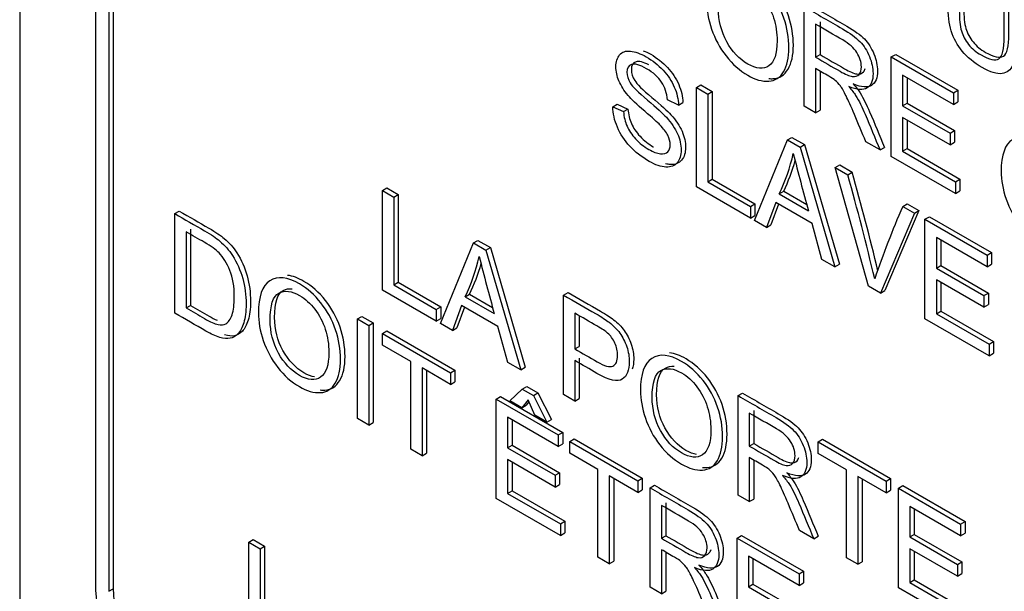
# Model space of a CAD drawing. Header units: inches. Extents: x 2 to 538, y -2 to 358.
# Tile 72 of 119: x 455.203 to 455.985, y 296.958 to 297.412. Entities that reach past the tile are written whole.
import ezdxf

# ---------------------------------------------------------------- set-up
doc = ezdxf.new("R2010")
doc.units = ezdxf.units.IN
doc.header["$MEASUREMENT"] = 0
doc.layers.add('Default', color=7, linetype='Continuous')
doc.layers.add('LAB30004', color=7, linetype='Continuous')

# ---------------------------------------------------------------- blocks, each defined once
blk = doc.blocks.new('SE6')
at = {"layer": 'LAB30004', "color": 7, "linetype": 'Continuous'}
for p, q in [((455.20343, 298.66428), (455.20343, 296.82716)), ((455.26353, 298.44995), (455.26353, 296.96392)), ((455.27414, 298.44382), (455.27414, 296.9578)), ((455.27767, 298.44586), (455.27767, 296.95984)), ((455.82608, 297.3431), (455.82608, 297.42212)), ((455.83509, 297.40819), (455.83509, 297.38206)), ((455.83863, 297.41023), (455.83863, 297.3841)), ((455.83509, 297.38206), (455.83863, 297.3841)), ((455.89515, 297.38224), (455.89868, 297.38428)), ((455.89515, 297.30322), (455.89515, 297.38224)), ((455.89515, 297.38224), (455.94446, 297.35377)), ((455.89868, 297.38428), (455.94799, 297.35581)), ((455.83509, 297.37296), (455.83509, 297.33789)), ((455.83863, 297.37091), (455.83863, 297.33993)), ((455.94446, 297.34452), (455.90412, 297.36781)), ((455.90412, 297.36781), (455.90412, 297.34346)), ((455.90765, 297.36577), (455.90765, 297.34551)), ((455.74054, 297.35799), (455.74408, 297.36003)), ((455.74054, 297.27897), (455.74054, 297.35799)), ((455.74054, 297.35799), (455.74956, 297.35279)), ((455.74408, 297.36003), (455.7531, 297.35483)), ((455.74956, 297.35279), (455.7531, 297.35483)), ((455.7531, 297.35483), (455.7531, 297.28506)), ((455.94446, 297.35377), (455.94799, 297.35581)), ((455.94446, 297.35377), (455.94446, 297.34452)), ((455.94799, 297.35581), (455.94799, 297.34656)), ((455.72625, 297.34401), (455.7176, 297.34821)), ((455.72625, 297.34401), (455.72978, 297.34605)), ((455.74956, 297.35279), (455.74956, 297.28302)), ((455.94446, 297.34452), (455.94799, 297.34656)), ((455.67407, 297.34274), (455.6776, 297.34479)), ((455.67407, 297.34274), (455.68258, 297.33878)), ((455.6776, 297.34479), (455.68612, 297.34082)), ((455.68258, 297.33878), (455.68612, 297.34082)), ((455.83509, 297.33789), (455.82608, 297.3431)), ((455.83509, 297.33789), (455.83863, 297.33993)), ((455.90412, 297.34346), (455.90765, 297.34551)), ((455.90412, 297.34346), (455.94186, 297.32167)), ((455.90765, 297.34551), (455.9454, 297.32371)), ((455.94186, 297.31242), (455.90412, 297.33421)), ((455.90412, 297.33421), (455.90412, 297.30735)), ((455.90765, 297.33217), (455.90765, 297.30939)), ((455.94186, 297.32167), (455.9454, 297.32371)), ((455.9454, 297.32371), (455.9454, 297.31446)), ((455.78662, 297.25237), (455.81271, 297.31633)), ((455.81271, 297.31633), (455.81625, 297.31837)), ((455.81271, 297.31633), (455.82273, 297.31054)), ((455.81625, 297.31837), (455.82626, 297.31258)), ((455.88622, 297.30837), (455.87489, 297.31492)), ((455.94186, 297.32167), (455.94186, 297.31242)), ((455.94186, 297.31242), (455.9454, 297.31446)), ((455.82273, 297.31054), (455.82626, 297.31258)), ((455.82273, 297.31054), (455.85046, 297.21551)), ((455.82626, 297.31258), (455.85399, 297.21755)), ((455.88622, 297.30837), (455.88976, 297.31041)), ((455.90412, 297.30735), (455.90765, 297.30939)), ((455.90412, 297.30735), (455.94605, 297.28313)), ((455.90765, 297.30939), (455.94959, 297.28518)), ((455.94605, 297.27383), (455.89515, 297.30322)), ((455.85073, 297.29438), (455.85427, 297.29642)), ((455.87719, 297.20008), (455.85073, 297.29438)), ((455.85073, 297.29438), (455.86057, 297.2887)), ((455.85427, 297.29642), (455.8641, 297.29074)), ((455.74956, 297.28302), (455.7531, 297.28506)), ((455.7531, 297.28506), (455.78683, 297.26558)), ((455.86057, 297.2887), (455.8641, 297.29074)), ((455.94605, 297.28313), (455.94959, 297.28518)), ((455.94605, 297.28313), (455.94605, 297.27383)), ((455.94959, 297.28518), (455.94959, 297.27587)), ((455.4913, 297.27614), (455.49484, 297.27818)), ((455.4913, 297.19712), (455.4913, 297.27614)), ((455.4913, 297.27614), (455.50027, 297.27096)), ((455.49484, 297.27818), (455.50381, 297.273)), ((455.7833, 297.25429), (455.74054, 297.27897)), ((455.74956, 297.28302), (455.7833, 297.26354)), ((455.80625, 297.27348), (455.80978, 297.27552)), ((455.80978, 297.27552), (455.82807, 297.26496)), ((455.94605, 297.27383), (455.94959, 297.27587)), ((455.50027, 297.27096), (455.50381, 297.273)), ((455.50027, 297.27096), (455.50027, 297.20124)), ((455.50381, 297.273), (455.50381, 297.20328)), ((455.80625, 297.27348), (455.82938, 297.26012)), ((455.32653, 297.25776), (455.33006, 297.25981)), ((455.7833, 297.26354), (455.78683, 297.26558)), ((455.7833, 297.26354), (455.7833, 297.25429)), ((455.78683, 297.26558), (455.78683, 297.25633)), ((455.80347, 297.26656), (455.79614, 297.24687)), ((455.80575, 297.26524), (455.79967, 297.24891)), ((455.83229, 297.24992), (455.80347, 297.26656)), ((455.91701, 297.26019), (455.89015, 297.19668)), ((455.90423, 297.26349), (455.90777, 297.26553)), ((455.90423, 297.26349), (455.91347, 297.25815)), ((455.90777, 297.26553), (455.91701, 297.26019)), ((455.91347, 297.25815), (455.91701, 297.26019)), ((455.32653, 297.17874), (455.32653, 297.25776)), ((455.7833, 297.25429), (455.78683, 297.25633)), ((455.79614, 297.24687), (455.78662, 297.25237)), ((455.91347, 297.25815), (455.88661, 297.19464)), ((455.9219, 297.25329), (455.92543, 297.25533)), ((455.9219, 297.17427), (455.9219, 297.25329)), ((455.9219, 297.25329), (455.97121, 297.22482)), ((455.92543, 297.25533), (455.97474, 297.22686)), ((455.33908, 297.24535), (455.33908, 297.18489)), ((455.79614, 297.24687), (455.79967, 297.24891)), ((455.84012, 297.22148), (455.83229, 297.24992)), ((455.33554, 297.24331), (455.33554, 297.18284)), ((455.56347, 297.23447), (455.56701, 297.23651)), ((455.56701, 297.23651), (455.57698, 297.23076)), ((455.97121, 297.21551), (455.93091, 297.23878)), ((455.93091, 297.23878), (455.93091, 297.21449)), ((455.93445, 297.23674), (455.93445, 297.21653)), ((455.53734, 297.17054), (455.56347, 297.23447)), ((455.56347, 297.23447), (455.57344, 297.22871)), ((455.57344, 297.22871), (455.57698, 297.23076)), ((455.57344, 297.22871), (455.60117, 297.13368)), ((455.57698, 297.23076), (455.60471, 297.13572)), ((455.85046, 297.21551), (455.84012, 297.22148)), ((455.97121, 297.22482), (455.97474, 297.22686)), ((455.97121, 297.22482), (455.97121, 297.21551)), ((455.97474, 297.22686), (455.97474, 297.21755)), ((455.85046, 297.21551), (455.85399, 297.21755)), ((455.93091, 297.21449), (455.93445, 297.21653)), ((455.93091, 297.21449), (455.96866, 297.19269)), ((455.93445, 297.21653), (455.97219, 297.19474)), ((455.97121, 297.21551), (455.97474, 297.21755)), ((455.96866, 297.18344), (455.93091, 297.20523)), ((455.93091, 297.20523), (455.93091, 297.17831)), ((455.53401, 297.17246), (455.4913, 297.19712)), ((455.50027, 297.20124), (455.50381, 297.20328)), ((455.50027, 297.20124), (455.53401, 297.18176)), ((455.50381, 297.20328), (455.53755, 297.18381)), ((455.88661, 297.19464), (455.87719, 297.20008)), ((455.93445, 297.20319), (455.93445, 297.18036)), ((455.55696, 297.1917), (455.5605, 297.19374)), ((455.55696, 297.1917), (455.58009, 297.17835)), ((455.5605, 297.19374), (455.57878, 297.18318)), ((455.63505, 297.19315), (455.63858, 297.19519)), ((455.63505, 297.11413), (455.63505, 297.19315)), ((455.88661, 297.19464), (455.89015, 297.19668)), ((455.96866, 297.19269), (455.97219, 297.19474)), ((455.96866, 297.19269), (455.96866, 297.18344)), ((455.97219, 297.19474), (455.97219, 297.18548)), ((455.33554, 297.18284), (455.33908, 297.18489)), ((455.53401, 297.18176), (455.53755, 297.18381)), ((455.53401, 297.18176), (455.53401, 297.17246)), ((455.53755, 297.18381), (455.53755, 297.1745)), ((455.55418, 297.18473), (455.54685, 297.16504)), ((455.55647, 297.18342), (455.55039, 297.16709)), ((455.58301, 297.16809), (455.55418, 297.18473)), ((455.96866, 297.18344), (455.97219, 297.18548)), ((455.47141, 297.17412), (455.47494, 297.17616)), ((455.47141, 297.0951), (455.47141, 297.17412)), ((455.47141, 297.17412), (455.48042, 297.16891)), ((455.47494, 297.17616), (455.48396, 297.17095)), ((455.53401, 297.17246), (455.53755, 297.1745)), ((455.64402, 297.17871), (455.64402, 297.15032)), ((455.64755, 297.1763), (455.64755, 297.15237)), ((455.9728, 297.14488), (455.9219, 297.17427)), ((455.93091, 297.17831), (455.93445, 297.18036)), ((455.93091, 297.17831), (455.9728, 297.15413)), ((455.93445, 297.18036), (455.97634, 297.15617)), ((455.48042, 297.16891), (455.48396, 297.17095)), ((455.48042, 297.16891), (455.48042, 297.08989)), ((455.48396, 297.17095), (455.48396, 297.09193)), ((455.54685, 297.16504), (455.53734, 297.17054)), ((455.54685, 297.16504), (455.55039, 297.16709)), ((455.59088, 297.13962), (455.58301, 297.16809)), ((455.49135, 297.1626), (455.49489, 297.16464)), ((455.49135, 297.15335), (455.49135, 297.1626)), ((455.49135, 297.1626), (455.5453, 297.13145)), ((455.49489, 297.16464), (455.54884, 297.13349)), ((455.5138, 297.14039), (455.49135, 297.15335)), ((455.64402, 297.15032), (455.64755, 297.15237)), ((455.9728, 297.15413), (455.97634, 297.15617)), ((455.9728, 297.15413), (455.9728, 297.14488)), ((455.97634, 297.15617), (455.97634, 297.14692)), ((455.64755, 297.14311), (455.64755, 297.11099)), ((455.9728, 297.14488), (455.97634, 297.14692)), ((455.5138, 297.07062), (455.5138, 297.14039)), ((455.5453, 297.1222), (455.52281, 297.13518)), ((455.52281, 297.13518), (455.52281, 297.06542)), ((455.60117, 297.13368), (455.59088, 297.13962)), ((455.60117, 297.13368), (455.60471, 297.13572)), ((455.64402, 297.14107), (455.64402, 297.10895)), ((455.52635, 297.13314), (455.52635, 297.06746)), ((455.5453, 297.13145), (455.54884, 297.13349)), ((455.5453, 297.13145), (455.5453, 297.1222)), ((455.54884, 297.13349), (455.54884, 297.12424)), ((455.5453, 297.1222), (455.54884, 297.12424)), ((455.60231, 297.11841), (455.60585, 297.12045)), ((455.60585, 297.12045), (455.61468, 297.11535)), ((455.58159, 297.1105), (455.58513, 297.11254)), ((455.58513, 297.11254), (455.63444, 297.08407)), ((455.59229, 297.10916), (455.60231, 297.11841)), ((455.60231, 297.11841), (455.61114, 297.11331)), ((455.61114, 297.11331), (455.61468, 297.11535)), ((455.61114, 297.11331), (455.62184, 297.0921)), ((455.61468, 297.11535), (455.62538, 297.09414)), ((455.64402, 297.10895), (455.63505, 297.11413)), ((455.77351, 297.11321), (455.77705, 297.11525)), ((455.77351, 297.03418), (455.77351, 297.11321)), ((455.58159, 297.03148), (455.58159, 297.1105)), ((455.58159, 297.1105), (455.6309, 297.08203)), ((455.6019, 297.10361), (455.59229, 297.10916)), ((455.60695, 297.10979), (455.6019, 297.10361)), ((455.6019, 297.10361), (455.60544, 297.10565)), ((455.6076, 297.1083), (455.60544, 297.10565)), ((455.61219, 297.09767), (455.60695, 297.10979)), ((455.64402, 297.10895), (455.64755, 297.11099)), ((455.6309, 297.07278), (455.59061, 297.09604)), ((455.59061, 297.09604), (455.59061, 297.07175)), ((455.62184, 297.0921), (455.61219, 297.09767)), ((455.78248, 297.0993), (455.78248, 297.07317)), ((455.78601, 297.10134), (455.78601, 297.07521)), ((455.48042, 297.08989), (455.47141, 297.0951)), ((455.48042, 297.08989), (455.48396, 297.09193)), ((455.59414, 297.094), (455.59414, 297.07379)), ((455.62184, 297.0921), (455.62538, 297.09414)), ((455.6309, 297.08203), (455.63444, 297.08407)), ((455.6309, 297.08203), (455.6309, 297.07278)), ((455.63444, 297.08407), (455.63444, 297.07482)), ((455.59061, 297.07175), (455.59414, 297.07379)), ((455.59414, 297.07379), (455.63189, 297.052)), ((455.6309, 297.07278), (455.63444, 297.07482)), ((455.63992, 297.07683), (455.64346, 297.07887)), ((455.63992, 297.06757), (455.63992, 297.07683)), ((455.63992, 297.07683), (455.69387, 297.04568)), ((455.64346, 297.07887), (455.69741, 297.04772)), ((455.78248, 297.07317), (455.78601, 297.07521)), ((455.83707, 297.07651), (455.84061, 297.07855)), ((455.83707, 297.06725), (455.83707, 297.07651)), ((455.83707, 297.07651), (455.89107, 297.04533)), ((455.84061, 297.07855), (455.89461, 297.04737)), ((455.52281, 297.06542), (455.5138, 297.07062)), ((455.52281, 297.06542), (455.52635, 297.06746)), ((455.59061, 297.07175), (455.62835, 297.04996)), ((455.66237, 297.05461), (455.63992, 297.06757)), ((455.85956, 297.05427), (455.83707, 297.06725)), ((455.62835, 297.04065), (455.59061, 297.06245)), ((455.59061, 297.06245), (455.59061, 297.03558)), ((455.59414, 297.06041), (455.59414, 297.03762)), ((455.78248, 297.06407), (455.78248, 297.02901)), ((455.78601, 297.06202), (455.78601, 297.03105)), ((455.62835, 297.04996), (455.63189, 297.052)), ((455.62835, 297.04996), (455.62835, 297.04065)), ((455.63189, 297.052), (455.63189, 297.0427)), ((455.66237, 296.98485), (455.66237, 297.05461)), ((455.69387, 297.03642), (455.67138, 297.04941)), ((455.67138, 297.04941), (455.67138, 296.97964)), ((455.85956, 296.9845), (455.85956, 297.05427)), ((455.89107, 297.03608), (455.86858, 297.04906)), ((455.86858, 297.04906), (455.86858, 296.9793)), ((455.62835, 297.04065), (455.63189, 297.0427)), ((455.67492, 297.04737), (455.67492, 296.98168)), ((455.69387, 297.04568), (455.69741, 297.04772)), ((455.69387, 297.04568), (455.69387, 297.03642)), ((455.69741, 297.04772), (455.69741, 297.03846)), ((455.70366, 297.04002), (455.7072, 297.04206)), ((455.87212, 297.04702), (455.87212, 296.98134)), ((455.89107, 297.04533), (455.89461, 297.04737)), ((455.89107, 297.04533), (455.89107, 297.03608)), ((455.89461, 297.04737), (455.89461, 297.03812)), ((455.90086, 297.03968), (455.9044, 297.04172)), ((455.9044, 297.04172), (455.95371, 297.01325)), ((455.59061, 297.03558), (455.59414, 297.03762)), ((455.59061, 297.03558), (455.6325, 297.0114)), ((455.59414, 297.03762), (455.63603, 297.01344)), ((455.69387, 297.03642), (455.69741, 297.03846)), ((455.70366, 296.961), (455.70366, 297.04002)), ((455.78248, 297.02901), (455.77351, 297.03418)), ((455.89107, 297.03608), (455.89461, 297.03812)), ((455.90086, 296.96066), (455.90086, 297.03968)), ((455.90086, 297.03968), (455.95017, 297.01121)), ((455.6325, 297.00209), (455.58159, 297.03148)), ((455.71268, 297.02609), (455.71268, 296.99996)), ((455.71621, 297.02813), (455.71621, 297.002)), ((455.78248, 297.02901), (455.78601, 297.03105)), ((455.95017, 297.00196), (455.90983, 297.02525)), ((455.90983, 297.02525), (455.90983, 297.00096)), ((455.91337, 297.02321), (455.91337, 297.003)), ((455.6325, 297.0114), (455.63603, 297.01344)), ((455.6325, 297.0114), (455.6325, 297.00209)), ((455.63603, 297.01344), (455.63603, 297.00413)), ((455.95017, 297.01121), (455.95371, 297.01325)), ((455.95017, 297.01121), (455.95017, 297.00196)), ((455.95371, 297.01325), (455.95371, 297.004)), ((455.6325, 297.00209), (455.63603, 297.00413)), ((455.71268, 296.99996), (455.71621, 297.002)), ((455.77274, 297.00014), (455.77627, 297.00219)), ((455.77627, 297.00219), (455.82558, 296.97372)), ((455.83361, 296.99948), (455.82232, 297.006)), ((455.90983, 297.00096), (455.91337, 297.003)), ((455.91337, 297.003), (455.95111, 296.98121)), ((455.95017, 297.00196), (455.95371, 297.004)), ((455.38526, 296.99684), (455.3888, 296.99888)), ((455.38526, 296.91782), (455.38526, 296.99684)), ((455.38526, 296.99684), (455.39428, 296.99163)), ((455.3888, 296.99888), (455.39781, 296.99367)), ((455.77274, 296.92112), (455.77274, 297.00014)), ((455.77274, 297.00014), (455.82205, 296.97168)), ((455.83361, 296.99948), (455.83715, 297.00153)), ((455.90983, 297.00096), (455.94758, 296.97916)), ((455.39428, 296.99163), (455.39781, 296.99367)), ((455.39428, 296.99163), (455.39428, 296.92187)), ((455.39781, 296.99367), (455.39781, 296.92391)), ((455.71268, 296.99087), (455.71268, 296.9558)), ((455.71621, 296.98882), (455.71621, 296.95784)), ((455.94758, 296.96986), (455.90983, 296.99165)), ((455.90983, 296.99165), (455.90983, 296.96479)), ((455.91337, 296.98961), (455.91337, 296.96683)), ((455.67138, 296.97964), (455.66237, 296.98485)), ((455.67138, 296.97964), (455.67492, 296.98168)), ((455.82205, 296.96242), (455.78175, 296.98569)), ((455.78175, 296.98569), (455.78175, 296.9614)), ((455.78529, 296.98365), (455.78529, 296.96344)), ((455.86858, 296.9793), (455.85956, 296.9845)), ((455.86858, 296.9793), (455.87212, 296.98134)), ((455.94758, 296.97916), (455.95111, 296.98121)), ((455.94758, 296.97916), (455.94758, 296.96986)), ((455.95111, 296.98121), (455.95111, 296.9719)), ((455.82205, 296.97168), (455.82558, 296.97372)), ((455.82205, 296.97168), (455.82205, 296.96242)), ((455.82558, 296.97372), (455.82558, 296.96446)), ((455.94758, 296.96986), (455.95111, 296.9719)), ((455.78175, 296.9614), (455.78529, 296.96344)), ((455.78529, 296.96344), (455.82299, 296.94167)), ((455.82205, 296.96242), (455.82558, 296.96446)), ((455.90983, 296.96479), (455.91337, 296.96683)), ((455.90983, 296.96479), (455.95177, 296.94057)), ((455.91337, 296.96683), (455.9553, 296.94262)), ((455.27414, 296.9578), (455.27767, 296.95984)), ((455.71268, 296.9558), (455.70366, 296.961)), ((455.71268, 296.9558), (455.71621, 296.95784)), ((455.78175, 296.9614), (455.81945, 296.93963)), ((455.95177, 296.93127), (455.90086, 296.96066))]:
    blk.add_line(p, q, dxfattribs=at)
for centre, radius, start, end in [((455.65654, 297.34362), 0.16533, 334.89573, 346.65824), ((455.66007, 297.34566), 0.16533, 334.89573, 343.98091), ((457.57865, 297.74632), 1.81558, 194.05263, 195.53276), ((453.97242, 296.75628), 1.96178, 13.2506, 15.74721), ((453.97595, 296.75832), 1.96178, 13.37957, 15.74721), ((456.54951, 296.98073), 0.70451, 156.33765, 161.35722), ((455.4, 297.26471), 0.17312, 335.05426, 346.26608), ((457.05241, 297.59055), 1.52893, 193.88628, 195.64063), ((455.40353, 297.26676), 0.17312, 335.05426, 343.72237)]:
    blk.add_arc(centre, radius, start, end, dxfattribs=at)
for centre, major_axis in [((455.35192, 296.91289), (-0.0625, 0.10825)), ((455.35545, 296.91493), (-0.055, 0.09526))]:
    blk.add_ellipse(centre, major_axis=major_axis, ratio=0.57735, start_param=0.785398, end_param=2.356194, dxfattribs=at)
for points, knots in [([(455.99381, 297.43878), (455.99381, 297.42357), (455.99381, 297.40836), (455.99381, 297.39315), (455.99381, 297.38521), (455.99304, 297.37935), (455.99149, 297.37561), (455.98993, 297.37184), (455.98712, 297.36967), (455.98307, 297.36907), (455.97905, 297.36847), (455.97374, 297.37009), (455.96076, 297.37758), (455.95552, 297.38187), (455.94742, 297.3916), (455.9445, 297.39701), (455.94277, 297.40285), (455.94106, 297.40863), (455.94018, 297.41575), (455.94018, 297.42411), (455.94018, 297.43932), (455.94018, 297.45454), (455.94018, 297.46975)], [0, 0, 0, 0, 0.229428, 0.229428, 0.229428, 0.32578, 0.32578, 0.32578, 0.402508, 0.402508, 0.402508, 0.492742, 0.492742, 0.581096, 0.581096, 0.66945, 0.66945, 0.66945, 0.770579, 0.770579, 0.770579, 1, 1, 1, 1]), ([(455.94915, 297.46457), (455.94915, 297.44939), (455.94915, 297.43422), (455.94915, 297.41904), (455.94915, 297.41215), (455.94974, 297.40676), (455.95083, 297.40287), (455.95191, 297.39904), (455.95384, 297.39541), (455.95652, 297.39212), (455.95923, 297.38881), (455.96249, 297.386), (455.96636, 297.38381), (455.97301, 297.38007), (455.97774, 297.37892), (455.98061, 297.38079), (455.98343, 297.38263), (455.98484, 297.38849), (455.98484, 297.39843), (455.98484, 297.41361), (455.98484, 297.42878), (455.98484, 297.44396)], [0, 0, 0, 0, 0.272262, 0.272262, 0.272262, 0.364317, 0.364317, 0.364317, 0.425042, 0.425042, 0.425042, 0.495556, 0.495556, 0.495556, 0.601555, 0.601555, 0.601555, 0.727736, 0.727736, 0.727736, 1, 1, 1, 1]), ([(455.95268, 297.46661), (455.95268, 297.45143), (455.95268, 297.43626), (455.95268, 297.42108), (455.95268, 297.41419), (455.95328, 297.4088), (455.95437, 297.40491), (455.95545, 297.40108), (455.95737, 297.39745), (455.96006, 297.39416), (455.96277, 297.39085), (455.96602, 297.38804), (455.96989, 297.38586), (455.97654, 297.38211), (455.98128, 297.38097), (455.98415, 297.38283), (455.98697, 297.38467), (455.98838, 297.39053), (455.98838, 297.40047), (455.98838, 297.41565), (455.98838, 297.43082), (455.98838, 297.446)], [0, 0, 0, 0, 0.272262, 0.272262, 0.272262, 0.364317, 0.364317, 0.364317, 0.425042, 0.425042, 0.425042, 0.495556, 0.495556, 0.495556, 0.601555, 0.601555, 0.601555, 0.727736, 0.727736, 0.727736, 1, 1, 1, 1]), ([(455.74867, 297.42627), (455.74867, 297.43931), (455.75172, 297.4478), (455.75778, 297.45172), (455.76386, 297.45565), (455.77171, 297.45482), (455.7876, 297.44565), (455.79329, 297.44057), (455.8034, 297.4278), (455.80723, 297.42075), (455.80991, 297.41294), (455.81257, 297.40521), (455.81387, 297.39741), (455.81387, 297.38153), (455.81246, 297.37519), (455.80968, 297.37049), (455.80689, 297.36575), (455.80295, 297.36329), (455.79785, 297.36297), (455.79271, 297.36265), (455.78719, 297.36423), (455.77485, 297.37136), (455.76912, 297.37646), (455.76406, 297.383), (455.75903, 297.38952), (455.75518, 297.39659), (455.75259, 297.40429), (455.74998, 297.41202), (455.74867, 297.41933), (455.74867, 297.42627)], [0, 0, 0, 0, 0.13328, 0.13328, 0.13328, 0.256366, 0.256366, 0.336868, 0.336868, 0.41737, 0.41737, 0.41737, 0.504955, 0.504955, 0.593708, 0.593708, 0.593708, 0.674345, 0.674345, 0.674345, 0.752839, 0.752839, 0.837975, 0.837975, 0.837975, 0.918261, 0.918261, 0.918261, 1, 1, 1, 1]), ([(455.7979, 297.36508), (455.79908, 297.36496), (455.80024, 297.36494), (455.80138, 297.36501), (455.80648, 297.36533), (455.81042, 297.36779), (455.81322, 297.37253), (455.816, 297.37724), (455.81741, 297.38357), (455.81741, 297.39945), (455.81611, 297.40726), (455.81345, 297.41498), (455.81076, 297.42279), (455.80694, 297.42984), (455.79683, 297.44261), (455.79114, 297.44769), (455.78005, 297.45409), (455.77569, 297.45568), (455.77177, 297.45609)], [0.3081969, 0.3081969, 0.3081969, 0.3081969, 0.3256551, 0.3256551, 0.3256551, 0.4062923, 0.4062923, 0.4062923, 0.4950452, 0.4950452, 0.5826302, 0.5826302, 0.5826302, 0.6631321, 0.6631321, 0.7436341, 0.7436341, 0.8051488, 0.8051488, 0.8051488, 0.8051488]), ([(455.75796, 297.42065), (455.75796, 297.41118), (455.76019, 297.40238), (455.76902, 297.38634), (455.77453, 297.38048), (455.78801, 297.3727), (455.79361, 297.3722), (455.80235, 297.37819), (455.80454, 297.38476), (455.80454, 297.40127), (455.80363, 297.40742), (455.80176, 297.41329), (455.79989, 297.41917), (455.79712, 297.42443), (455.79352, 297.42914), (455.78987, 297.43391), (455.78587, 297.43755), (455.77499, 297.44383), (455.76948, 297.44444), (455.76488, 297.44204), (455.76026, 297.43964), (455.75796, 297.43253), (455.75796, 297.42065)], [0, 0, 0, 0, 0.125466, 0.125466, 0.250932, 0.250932, 0.378104, 0.378104, 0.505277, 0.505277, 0.585007, 0.585007, 0.585007, 0.663907, 0.663907, 0.663907, 0.74286, 0.74286, 0.854511, 0.854511, 0.854511, 1, 1, 1, 1]), ([(455.82961, 297.42416), (455.8397, 297.41833), (455.8498, 297.4125), (455.85989, 297.40668), (455.86599, 297.40316), (455.87059, 297.39976), (455.87696, 297.39324), (455.87947, 297.38933), (455.88138, 297.3846), (455.88327, 297.37991), (455.8842, 297.37545), (455.8842, 297.36546), (455.88266, 297.36167), (455.87637, 297.35762), (455.87155, 297.35794), (455.86494, 297.36075)], [0, 0, 0, 0, 0.31863, 0.31863, 0.31863, 0.446415, 0.446415, 0.5742, 0.5742, 0.5742, 0.693195, 0.693195, 0.846597, 0.846597, 1, 1, 1, 1]), ([(455.82608, 297.42212), (455.83617, 297.41629), (455.84626, 297.41046), (455.85635, 297.40464), (455.86246, 297.40111), (455.86705, 297.39772), (455.87343, 297.3912), (455.87593, 297.38729), (455.87785, 297.38255), (455.87974, 297.37787), (455.88067, 297.37341), (455.88067, 297.36342), (455.87912, 297.35963), (455.87284, 297.35558), (455.86801, 297.3559), (455.86141, 297.35871)], [0, 0, 0, 0, 0.31863, 0.31863, 0.31863, 0.446415, 0.446415, 0.5742, 0.5742, 0.5742, 0.693195, 0.693195, 0.846597, 0.846597, 1, 1, 1, 1]), ([(455.83509, 297.38206), (455.84157, 297.37831), (455.84805, 297.37457), (455.85453, 297.37083), (455.85863, 297.36846), (455.86191, 297.36705), (455.86423, 297.3667), (455.86654, 297.36636), (455.86833, 297.36691), (455.87079, 297.36981), (455.87138, 297.37183), (455.87138, 297.37814), (455.8702, 297.38187), (455.86783, 297.38566), (455.86549, 297.3894), (455.86177, 297.39278), (455.85672, 297.3957), (455.84951, 297.39986), (455.8423, 297.40402), (455.83509, 297.40819)], [0, 0, 0, 0, 0.228605, 0.228605, 0.228605, 0.344178, 0.344178, 0.344178, 0.420391, 0.420391, 0.496604, 0.496604, 0.607035, 0.607035, 0.607035, 0.745739, 0.745739, 0.745739, 1, 1, 1, 1]), ([(455.68258, 297.33878), (455.68299, 297.33454), (455.6839, 297.33076), (455.68541, 297.32731), (455.68689, 297.3239), (455.68914, 297.32053), (455.69224, 297.31717), (455.69537, 297.31376), (455.69888, 297.31102), (455.70617, 297.30681), (455.70922, 297.30563), (455.71186, 297.30531), (455.71448, 297.305), (455.71646, 297.30544), (455.71773, 297.30681), (455.71902, 297.30819), (455.71969, 297.31004), (455.71969, 297.31488), (455.71905, 297.3174), (455.7165, 297.32256), (455.71445, 297.32526), (455.71159, 297.32823), (455.70978, 297.33011), (455.70571, 297.33373), (455.69943, 297.33909), (455.69319, 297.34442), (455.68882, 297.34858), (455.68627, 297.35163), (455.68306, 297.35547), (455.68062, 297.35931), (455.67903, 297.36317), (455.67746, 297.36698), (455.67662, 297.37077), (455.67662, 297.37839), (455.67762, 297.38149), (455.67958, 297.38388), (455.68151, 297.38625), (455.68436, 297.38722), (455.68814, 297.38683), (455.69188, 297.38644), (455.69606, 297.38494), (455.70066, 297.38233), (455.70571, 297.37947), (455.71017, 297.37584), (455.714, 297.37179), (455.71788, 297.36769), (455.72083, 297.36317), (455.72292, 297.35833), (455.72503, 297.35348), (455.72611, 297.34866), (455.72625, 297.34401)], [0, 0, 0, 0, 0.049979, 0.049979, 0.049979, 0.098592, 0.098592, 0.098592, 0.157462, 0.157462, 0.209406, 0.209406, 0.209406, 0.249949, 0.249949, 0.249949, 0.286315, 0.286315, 0.322682, 0.322682, 0.359049, 0.359049, 0.359049, 0.428646, 0.428646, 0.428646, 0.50519, 0.50519, 0.50519, 0.559043, 0.559043, 0.559043, 0.609611, 0.609611, 0.665309, 0.665309, 0.665309, 0.726736, 0.726736, 0.726736, 0.797496, 0.797496, 0.797496, 0.872884, 0.872884, 0.872884, 0.937102, 0.937102, 0.937102, 1, 1, 1, 1]), ([(455.69834, 297.38718), (455.70021, 297.38646), (455.70216, 297.38553), (455.70419, 297.38438), (455.70925, 297.38152), (455.71371, 297.37788), (455.71754, 297.37383), (455.72141, 297.36973), (455.72436, 297.36521), (455.72646, 297.36037), (455.72856, 297.35552), (455.72965, 297.3507), (455.72978, 297.34605)], [0.7661796, 0.7661796, 0.7661796, 0.7661796, 0.7974957, 0.7974957, 0.7974957, 0.8728842, 0.8728842, 0.8728842, 0.937102, 0.937102, 0.937102, 1, 1, 1, 1]), ([(455.7176, 297.34821), (455.71714, 297.35342), (455.71555, 297.35812), (455.71017, 297.36627), (455.70621, 297.36982), (455.69551, 297.376), (455.69155, 297.37713), (455.68654, 297.37539), (455.68531, 297.37332), (455.68531, 297.36722), (455.68618, 297.36435), (455.68796, 297.36154), (455.68973, 297.35873), (455.69424, 297.35418), (455.70157, 297.348), (455.70889, 297.34183), (455.71395, 297.33728), (455.71669, 297.33428), (455.72068, 297.3299), (455.72361, 297.3255), (455.72743, 297.31677), (455.72834, 297.31251), (455.72834, 297.3041), (455.72734, 297.30074), (455.72525, 297.29821), (455.72317, 297.29571), (455.72019, 297.29456), (455.71628, 297.29477), (455.7124, 297.29498), (455.70799, 297.29645), (455.69697, 297.30281), (455.69183, 297.30684), (455.68764, 297.3113), (455.68343, 297.31579), (455.68017, 297.32082), (455.67543, 297.33197), (455.6742, 297.33741), (455.67407, 297.34274)], [0, 0, 0, 0, 0.056779, 0.056779, 0.113558, 0.113558, 0.172805, 0.172805, 0.232053, 0.232053, 0.283656, 0.283656, 0.283656, 0.363923, 0.363923, 0.363923, 0.450643, 0.450643, 0.450643, 0.510421, 0.510421, 0.570199, 0.570199, 0.629977, 0.629977, 0.629977, 0.695177, 0.695177, 0.695177, 0.766665, 0.766665, 0.856859, 0.856859, 0.856859, 0.92843, 0.92843, 1, 1, 1, 1]), ([(455.70278, 297.37584), (455.69821, 297.37826), (455.69482, 297.37908), (455.69008, 297.37744), (455.68885, 297.37536), (455.68885, 297.36926), (455.68972, 297.36639), (455.69149, 297.36358), (455.69326, 297.36077), (455.69777, 297.35622), (455.70511, 297.35004), (455.71243, 297.34387), (455.71749, 297.33932), (455.72022, 297.33632), (455.72421, 297.33194), (455.72714, 297.32754), (455.73097, 297.31881), (455.73188, 297.31456), (455.73188, 297.30614), (455.73088, 297.30278), (455.72878, 297.30025), (455.72671, 297.29776), (455.72373, 297.2966), (455.71981, 297.29681), (455.71861, 297.29688), (455.71736, 297.29706), (455.71605, 297.29737)], [0.1199982, 0.1199982, 0.1199982, 0.1199982, 0.1728053, 0.1728053, 0.2320529, 0.2320529, 0.2836555, 0.2836555, 0.2836555, 0.3639225, 0.3639225, 0.3639225, 0.4506428, 0.4506428, 0.4506428, 0.5104208, 0.5104208, 0.5701988, 0.5701988, 0.6299767, 0.6299767, 0.6299767, 0.695177, 0.695177, 0.695177, 0.7173355, 0.7173355, 0.7173355, 0.7173355]), ([(455.83863, 297.3841), (455.84511, 297.38035), (455.85159, 297.37661), (455.85807, 297.37287), (455.86217, 297.37051), (455.86544, 297.36909), (455.86777, 297.36874), (455.87007, 297.3684), (455.87186, 297.36895), (455.87373, 297.37115), (455.87419, 297.37205), (455.87449, 297.3731)], [0, 0, 0, 0, 0.2286052, 0.2286052, 0.2286052, 0.3441784, 0.3441784, 0.3441784, 0.4203912, 0.4203912, 0.4597182, 0.4597182, 0.4597182, 0.4597182]), ([(455.87489, 297.31492), (455.87188, 297.32214), (455.86888, 297.32936), (455.86587, 297.33658), (455.86326, 297.34284), (455.86104, 297.34772), (455.85931, 297.35125), (455.8576, 297.35473), (455.85608, 297.35737), (455.85472, 297.35916), (455.85338, 297.3609), (455.85203, 297.36239), (455.85062, 297.36363), (455.84959, 297.36453), (455.84789, 297.36557), (455.84556, 297.36691), (455.84207, 297.36893), (455.83858, 297.37094), (455.83509, 297.37296)], [0, 0, 0, 0, 0.307176, 0.307176, 0.307176, 0.516403, 0.516403, 0.516403, 0.634791, 0.634791, 0.634791, 0.716811, 0.716811, 0.716811, 0.809183, 0.809183, 0.809183, 1, 1, 1, 1]), ([(455.86141, 297.35871), (455.86382, 297.35595), (455.86564, 297.35359), (455.86687, 297.35161), (455.86957, 297.34729), (455.87202, 297.34228), (455.87438, 297.33671), (455.87839, 297.32727), (455.88228, 297.31782), (455.88622, 297.30837)], [0, 0, 0, 0, 0.159921, 0.159921, 0.159921, 0.453842, 0.453842, 0.453842, 1, 1, 1, 1]), ([(455.86494, 297.36075), (455.86736, 297.35799), (455.86918, 297.35563), (455.87041, 297.35366), (455.8731, 297.34933), (455.87555, 297.34432), (455.87792, 297.33875), (455.88193, 297.32931), (455.88581, 297.31986), (455.88976, 297.31041)], [0, 0, 0, 0, 0.159921, 0.159921, 0.159921, 0.453842, 0.453842, 0.453842, 1, 1, 1, 1]), ([(455.68612, 297.34082), (455.68653, 297.33658), (455.68744, 297.3328), (455.68894, 297.32935), (455.69043, 297.32594), (455.69267, 297.32257), (455.69577, 297.31921), (455.69891, 297.3158), (455.70242, 297.31306), (455.70631, 297.31081), (455.70632, 297.3108), (455.70634, 297.31079)], [0, 0, 0, 0, 0.0499793, 0.0499793, 0.0499793, 0.0985922, 0.0985922, 0.0985922, 0.1574618, 0.1574618, 0.1577328, 0.1577328, 0.1577328, 0.1577328]), ([(455.98234, 297.29136), (455.98234, 297.3044), (455.98539, 297.31289), (455.99149, 297.31678), (455.99757, 297.32066), (456.00538, 297.31991), (456.02132, 297.31071), (456.02696, 297.30566), (456.03707, 297.29289), (456.04094, 297.28582), (456.04358, 297.27803), (456.04621, 297.27028), (456.04759, 297.26247), (456.04759, 297.24659), (456.04618, 297.24026), (456.0434, 297.23555), (456.04059, 297.2308), (456.03666, 297.22835), (456.03151, 297.22806), (456.0264, 297.22777), (456.02091, 297.2293), (456.00857, 297.23642), (456.00283, 297.24152), (455.99778, 297.24807), (455.99271, 297.25463), (455.98885, 297.26168), (455.98366, 297.27709), (455.98234, 297.28442), (455.98234, 297.29136)], [0, 0, 0, 0, 0.133384, 0.133384, 0.133384, 0.255877, 0.255877, 0.336571, 0.336571, 0.417265, 0.417265, 0.417265, 0.504861, 0.504861, 0.593624, 0.593624, 0.593624, 0.674429, 0.674429, 0.674429, 0.752815, 0.752815, 0.837835, 0.837835, 0.837835, 0.918917, 0.918917, 1, 1, 1, 1]), ([(455.33006, 297.25981), (455.33792, 297.25527), (455.34578, 297.25073), (455.35365, 297.24619), (455.35893, 297.24314), (455.36303, 297.24041), (455.3658, 297.23801), (455.36971, 297.23465), (455.37309, 297.23086), (455.37582, 297.2266), (455.37944, 297.22096), (455.38215, 297.21491), (455.38392, 297.20841), (455.38572, 297.20187), (455.38661, 297.19509), (455.38661, 297.18205), (455.38602, 297.17708), (455.38356, 297.16924), (455.38201, 297.1663), (455.38015, 297.16433), (455.37826, 297.16234), (455.37614, 297.16123), (455.37391, 297.16078), (455.37171, 297.16034), (455.36909, 297.16058), (455.36597, 297.16149)], [0, 0, 0, 0, 0.1506395, 0.1506395, 0.1506395, 0.2287129, 0.2287129, 0.2287129, 0.300504, 0.300504, 0.300504, 0.3924266, 0.3924266, 0.3924266, 0.4898277, 0.4898277, 0.5740468, 0.5740468, 0.6582658, 0.6582658, 0.6582658, 0.7147151, 0.7147151, 0.7147151, 0.7702056, 0.7702056, 0.7702056, 0.7702056]), ([(455.32653, 297.25776), (455.33439, 297.25323), (455.34225, 297.24869), (455.35011, 297.24415), (455.35539, 297.2411), (455.35949, 297.23836), (455.36227, 297.23597), (455.36617, 297.23261), (455.36955, 297.22882), (455.37228, 297.22456), (455.3759, 297.21892), (455.37861, 297.21286), (455.38039, 297.20637), (455.38218, 297.19982), (455.38308, 297.19304), (455.38308, 297.18001), (455.38248, 297.17504), (455.38002, 297.1672), (455.37848, 297.16426), (455.37661, 297.16229), (455.37473, 297.1603), (455.3726, 297.15919), (455.37037, 297.15874), (455.36811, 297.15829), (455.36541, 297.15855), (455.36218, 297.15953), (455.35902, 297.16048), (455.35535, 297.1621), (455.3512, 297.1645), (455.34298, 297.16924), (455.33475, 297.17399), (455.32653, 297.17874)], [0, 0, 0, 0, 0.150639, 0.150639, 0.150639, 0.228713, 0.228713, 0.228713, 0.300504, 0.300504, 0.300504, 0.392427, 0.392427, 0.392427, 0.489828, 0.489828, 0.574047, 0.574047, 0.658266, 0.658266, 0.658266, 0.714715, 0.714715, 0.714715, 0.771729, 0.771729, 0.771729, 0.842399, 0.842399, 0.842399, 1, 1, 1, 1]), ([(455.33554, 297.18284), (455.34041, 297.18003), (455.34528, 297.17722), (455.35016, 297.17441), (455.35466, 297.1718), (455.35822, 297.17023), (455.36081, 297.16967), (455.36336, 297.16913), (455.36541, 297.16933), (455.36691, 297.17025), (455.36904, 297.17156), (455.37074, 297.17388), (455.37197, 297.17738), (455.37318, 297.18082), (455.37374, 297.1856), (455.37374, 297.19985), (455.3726, 297.20687), (455.37024, 297.21271), (455.36789, 297.21849), (455.36504, 297.22312), (455.36163, 297.22661), (455.35922, 297.22908), (455.3553, 297.23184), (455.34993, 297.235), (455.34513, 297.23781), (455.34034, 297.24054), (455.33554, 297.24331)], [0, 0, 0, 0, 0.131494, 0.131494, 0.131494, 0.228333, 0.228333, 0.228333, 0.2925, 0.2925, 0.2925, 0.383753, 0.383753, 0.383753, 0.499109, 0.499109, 0.657976, 0.657976, 0.657976, 0.764038, 0.764038, 0.764038, 0.870554, 0.870554, 0.870554, 1, 1, 1, 1]), ([(455.39286, 297.17893), (455.39286, 297.19197), (455.39592, 297.20046), (455.40197, 297.20437), (455.40805, 297.2083), (455.4159, 297.20748), (455.43184, 297.19828), (455.43749, 297.19323), (455.44759, 297.18045), (455.45146, 297.17338), (455.4541, 297.1656), (455.45673, 297.15787), (455.45807, 297.15006), (455.45807, 297.13419), (455.4567, 297.12782), (455.45388, 297.12314), (455.45105, 297.11845), (455.44718, 297.11592), (455.44204, 297.11563), (455.43693, 297.11534), (455.43138, 297.11694), (455.41905, 297.12406), (455.41331, 297.12911), (455.40825, 297.13566), (455.40322, 297.14218), (455.39938, 297.14925), (455.39419, 297.16465), (455.39286, 297.17199), (455.39286, 297.17893)], [0, 0, 0, 0, 0.133293, 0.133293, 0.133293, 0.2559, 0.2559, 0.33667, 0.33667, 0.41744, 0.41744, 0.41744, 0.505036, 0.505036, 0.593799, 0.593799, 0.593799, 0.674439, 0.674439, 0.674439, 0.752881, 0.752881, 0.83796, 0.83796, 0.83796, 0.91898, 0.91898, 1, 1, 1, 1]), ([(455.44191, 297.11778), (455.44315, 297.11764), (455.44438, 297.1176), (455.44557, 297.11767), (455.45072, 297.11796), (455.45458, 297.12049), (455.45741, 297.12519), (455.46024, 297.12987), (455.4616, 297.13623), (455.4616, 297.1521), (455.46026, 297.15991), (455.45764, 297.16764), (455.455, 297.17542), (455.45113, 297.18249), (455.44102, 297.19527), (455.43538, 297.20032), (455.42428, 297.20672), (455.41995, 297.20831), (455.41605, 297.20874)], [0.3071523, 0.3071523, 0.3071523, 0.3071523, 0.3255615, 0.3255615, 0.3255615, 0.4062012, 0.4062012, 0.4062012, 0.4949643, 0.4949643, 0.5825595, 0.5825595, 0.5825595, 0.6633295, 0.6633295, 0.7440995, 0.7440995, 0.8048828, 0.8048828, 0.8048828, 0.8048828]), ([(455.40573, 297.17532), (455.40573, 297.1872), (455.40799, 297.19434), (455.41261, 297.19674), (455.41475, 297.19785), (455.41709, 297.19832), (455.41961, 297.19813)], [0, 0, 0, 0, 0.1454297, 0.1454297, 0.1454297, 0.1973753, 0.1973753, 0.1973753, 0.1973753]), ([(455.4022, 297.17328), (455.4022, 297.16381), (455.40438, 297.15503), (455.4088, 297.14707), (455.41326, 297.13902), (455.41877, 297.13311), (455.4322, 297.12535), (455.4378, 297.12485), (455.44218, 297.12785), (455.44657, 297.13086), (455.44878, 297.13739), (455.44878, 297.1539), (455.44782, 297.16008), (455.44409, 297.1718), (455.44136, 297.17706), (455.43771, 297.18179), (455.43408, 297.18651), (455.43006, 297.1902), (455.41918, 297.19649), (455.41367, 297.19709), (455.40907, 297.1947), (455.40445, 297.1923), (455.4022, 297.18516), (455.4022, 297.17328)], [0, 0, 0, 0, 0.129015, 0.129015, 0.129015, 0.242765, 0.242765, 0.358853, 0.358853, 0.358853, 0.49422, 0.49422, 0.579088, 0.579088, 0.663956, 0.663956, 0.663956, 0.742913, 0.742913, 0.85457, 0.85457, 0.85457, 1, 1, 1, 1]), ([(455.63505, 297.19315), (455.64364, 297.18819), (455.65223, 297.18323), (455.66082, 297.17827), (455.66537, 297.17564), (455.66883, 297.17338), (455.67125, 297.17151), (455.67462, 297.1689), (455.67739, 297.16607), (455.67967, 297.16292), (455.68192, 297.15979), (455.68377, 297.15619), (455.68518, 297.15211), (455.68658, 297.14806), (455.68723, 297.14409), (455.68723, 297.13342), (455.68541, 297.12879), (455.68167, 297.12627), (455.67798, 297.12378), (455.67129, 297.12527), (455.66159, 297.13092), (455.65573, 297.13434), (455.64988, 297.13769), (455.64402, 297.14107)], [0, 0, 0, 0, 0.216608, 0.216608, 0.216608, 0.304503, 0.304503, 0.304503, 0.380968, 0.380968, 0.380968, 0.454003, 0.454003, 0.454003, 0.534258, 0.534258, 0.671225, 0.671225, 0.671225, 0.852277, 0.852277, 0.852277, 1, 1, 1, 1]), ([(455.63858, 297.19519), (455.64717, 297.19023), (455.65576, 297.18527), (455.66435, 297.18031), (455.66891, 297.17768), (455.67237, 297.17542), (455.67478, 297.17355), (455.67815, 297.17094), (455.68093, 297.16811), (455.6832, 297.16496), (455.68546, 297.16183), (455.6873, 297.15823), (455.68871, 297.15415), (455.69012, 297.1501), (455.69076, 297.14613), (455.69076, 297.13905), (455.69037, 297.13637), (455.68956, 297.13414)], [0, 0, 0, 0, 0.2166084, 0.2166084, 0.2166084, 0.3045026, 0.3045026, 0.3045026, 0.380968, 0.380968, 0.380968, 0.4540032, 0.4540032, 0.4540032, 0.5342576, 0.5342576, 0.5981921, 0.5981921, 0.5981921, 0.5981921]), ([(455.33908, 297.18489), (455.34395, 297.18207), (455.34882, 297.17926), (455.35369, 297.17645), (455.3561, 297.17506), (455.35823, 297.17396), (455.36009, 297.17316)], [0, 0, 0, 0, 0.1314938, 0.1314938, 0.1314938, 0.1831732, 0.1831732, 0.1831732, 0.1831732]), ([(455.43747, 297.1281), (455.43488, 297.12846), (455.43204, 297.12953), (455.42231, 297.13515), (455.4168, 297.14106), (455.41234, 297.14911), (455.40792, 297.15707), (455.40573, 297.16585), (455.40573, 297.17532)], [0.7044503, 0.7044503, 0.7044503, 0.7044503, 0.7572348, 0.7572348, 0.8709847, 0.8709847, 0.8709847, 1, 1, 1, 1]), ([(455.64402, 297.15032), (455.64992, 297.14692), (455.65583, 297.14351), (455.66173, 297.1401), (455.6676, 297.13671), (455.67175, 297.13558), (455.6742, 297.13668), (455.67669, 297.1378), (455.67794, 297.14062), (455.67794, 297.14851), (455.67721, 297.15177), (455.6743, 297.15818), (455.67238, 297.16087), (455.67002, 297.16297), (455.66851, 297.1643), (455.66569, 297.1662), (455.66155, 297.16859), (455.6557, 297.17197), (455.64986, 297.17534), (455.64402, 297.17871)], [0, 0, 0, 0, 0.215463, 0.215463, 0.215463, 0.375648, 0.375648, 0.375648, 0.501275, 0.501275, 0.592246, 0.592246, 0.683217, 0.683217, 0.683217, 0.786755, 0.786755, 0.786755, 1, 1, 1, 1]), ([(455.69606, 297.11739), (455.69606, 297.13042), (455.69911, 297.13891), (455.70517, 297.14283), (455.71124, 297.14676), (455.7191, 297.14593), (455.73504, 297.13673), (455.74068, 297.13174), (455.74574, 297.1253), (455.75077, 297.11888), (455.75466, 297.11184), (455.7573, 297.10411), (455.75996, 297.09633), (455.76126, 297.08852), (455.76126, 297.07264), (455.7599, 297.06628), (455.75712, 297.06158), (455.75433, 297.05686), (455.75038, 297.05437), (455.74523, 297.05408), (455.74012, 297.0538), (455.73458, 297.0554), (455.72224, 297.06252), (455.71655, 297.06754), (455.71145, 297.07412), (455.7064, 297.08062), (455.70257, 297.08771), (455.69738, 297.10311), (455.69606, 297.11045), (455.69606, 297.11739)], [0, 0, 0, 0, 0.133273, 0.133273, 0.133273, 0.256143, 0.256143, 0.337086, 0.337086, 0.337086, 0.417206, 0.417206, 0.417206, 0.504862, 0.504862, 0.593686, 0.593686, 0.593686, 0.674482, 0.674482, 0.674482, 0.752908, 0.752908, 0.83797, 0.83797, 0.83797, 0.918985, 0.918985, 1, 1, 1, 1]), ([(455.74531, 297.05621), (455.74648, 297.05609), (455.74764, 297.05606), (455.74877, 297.05613), (455.75391, 297.05641), (455.75787, 297.0589), (455.76065, 297.06362), (455.76343, 297.06832), (455.7648, 297.07468), (455.7648, 297.09056), (455.76349, 297.09837), (455.76084, 297.10615), (455.75819, 297.11388), (455.7543, 297.12092), (455.74927, 297.12734), (455.74422, 297.13378), (455.73857, 297.13877), (455.72746, 297.14519), (455.7231, 297.14678), (455.71919, 297.1472)], [0.308139, 0.308139, 0.308139, 0.308139, 0.3255179, 0.3255179, 0.3255179, 0.4063136, 0.4063136, 0.4063136, 0.4951379, 0.4951379, 0.5827936, 0.5827936, 0.5827936, 0.6629137, 0.6629137, 0.6629137, 0.7438568, 0.7438568, 0.8050777, 0.8050777, 0.8050777, 0.8050777]), ([(455.70539, 297.11179), (455.70539, 297.10227), (455.70758, 297.09349), (455.712, 297.08552), (455.71644, 297.07752), (455.72197, 297.07157), (455.7354, 297.06381), (455.741, 297.06331), (455.74537, 297.06631), (455.74976, 297.06932), (455.75197, 297.07585), (455.75197, 297.09241), (455.75102, 297.09854), (455.74728, 297.11026), (455.74455, 297.11552), (455.74091, 297.1203), (455.73732, 297.12502), (455.73326, 297.12866), (455.72238, 297.13495), (455.71691, 297.13558), (455.71231, 297.13313), (455.70774, 297.1307), (455.70539, 297.12362), (455.70539, 297.11179)], [0, 0, 0, 0, 0.129296, 0.129296, 0.129296, 0.243045, 0.243045, 0.359132, 0.359132, 0.359132, 0.493969, 0.493969, 0.579203, 0.579203, 0.664437, 0.664437, 0.664437, 0.743293, 0.743293, 0.854806, 0.854806, 0.854806, 1, 1, 1, 1]), ([(455.70893, 297.11383), (455.70893, 297.12566), (455.71127, 297.13274), (455.71585, 297.13517), (455.71801, 297.13632), (455.72037, 297.13679), (455.72292, 297.13658)], [0, 0, 0, 0, 0.1451943, 0.1451943, 0.1451943, 0.1976466, 0.1976466, 0.1976466, 0.1976466]), ([(455.74067, 297.06655), (455.73808, 297.06691), (455.73524, 297.06799), (455.7255, 297.07361), (455.71997, 297.07956), (455.71553, 297.08757), (455.71112, 297.09553), (455.70893, 297.10431), (455.70893, 297.11383)], [0.7041346, 0.7041346, 0.7041346, 0.7041346, 0.7569549, 0.7569549, 0.8707041, 0.8707041, 0.8707041, 1, 1, 1, 1]), ([(455.77351, 297.11321), (455.78359, 297.10739), (455.79366, 297.10157), (455.80374, 297.09575), (455.80984, 297.09223), (455.81449, 297.08886), (455.81763, 297.08563), (455.82081, 297.08236), (455.82337, 297.07837), (455.82528, 297.0737), (455.8272, 297.069), (455.8281, 297.06449), (455.8281, 297.05456), (455.82655, 297.05072), (455.82027, 297.04667), (455.8154, 297.04701), (455.80884, 297.0498)], [0, 0, 0, 0, 0.318092, 0.318092, 0.318092, 0.466219, 0.466219, 0.466219, 0.573835, 0.573835, 0.573835, 0.693739, 0.693739, 0.846869, 0.846869, 1, 1, 1, 1]), ([(455.77705, 297.11525), (455.78712, 297.10943), (455.7972, 297.10361), (455.80728, 297.09779), (455.81338, 297.09427), (455.81802, 297.0909), (455.82117, 297.08767), (455.82435, 297.0844), (455.8269, 297.08042), (455.82881, 297.07574), (455.83073, 297.07104), (455.83164, 297.06654), (455.83164, 297.0566), (455.83009, 297.05276), (455.82381, 297.04871), (455.81893, 297.04905), (455.81238, 297.05184)], [0, 0, 0, 0, 0.318092, 0.318092, 0.318092, 0.466219, 0.466219, 0.466219, 0.573835, 0.573835, 0.573835, 0.693739, 0.693739, 0.846869, 0.846869, 1, 1, 1, 1]), ([(455.78248, 297.07317), (455.78896, 297.06943), (455.79544, 297.06569), (455.80192, 297.06194), (455.80606, 297.05955), (455.8093, 297.05816), (455.81162, 297.05782), (455.81398, 297.05747), (455.81576, 297.058), (455.81695, 297.05947), (455.81814, 297.06096), (455.81877, 297.06294), (455.81877, 297.06925), (455.81763, 297.07301), (455.81526, 297.07674), (455.81287, 297.08051), (455.80921, 297.08387), (455.80411, 297.08681), (455.7969, 297.09097), (455.78969, 297.09514), (455.78248, 297.0993)], [0, 0, 0, 0, 0.228526, 0.228526, 0.228526, 0.344064, 0.344064, 0.344064, 0.424521, 0.424521, 0.424521, 0.498908, 0.498908, 0.606693, 0.606693, 0.606693, 0.745833, 0.745833, 0.745833, 1, 1, 1, 1]), ([(455.78601, 297.07521), (455.7925, 297.07147), (455.79898, 297.06773), (455.80546, 297.06399), (455.8096, 297.06159), (455.81283, 297.0602), (455.81516, 297.05986), (455.81752, 297.05951), (455.8193, 297.06004), (455.82048, 297.06151), (455.82109, 297.06227), (455.82155, 297.06315), (455.82186, 297.06418)], [0, 0, 0, 0, 0.2285257, 0.2285257, 0.2285257, 0.3440636, 0.3440636, 0.3440636, 0.4245209, 0.4245209, 0.4245209, 0.4623124, 0.4623124, 0.4623124, 0.4623124]), ([(455.82232, 297.006), (455.8193, 297.01323), (455.81628, 297.02046), (455.81326, 297.02769), (455.81064, 297.03395), (455.80843, 297.03884), (455.80675, 297.04233), (455.80505, 297.04587), (455.80351, 297.04846), (455.80078, 297.05203), (455.79942, 297.05351), (455.79801, 297.05474), (455.79702, 297.0556), (455.79532, 297.05666), (455.79295, 297.05803), (455.78946, 297.06004), (455.78597, 297.06206), (455.78248, 297.06407)], [0, 0, 0, 0, 0.307387, 0.307387, 0.307387, 0.515959, 0.515959, 0.515959, 0.616495, 0.616495, 0.717032, 0.717032, 0.717032, 0.809335, 0.809335, 0.809335, 1, 1, 1, 1]), ([(455.80884, 297.0498), (455.81121, 297.04707), (455.81303, 297.0447), (455.81431, 297.0427), (455.81704, 297.03841), (455.81945, 297.03337), (455.82177, 297.02788), (455.82577, 297.01842), (455.82967, 297.00895), (455.83361, 296.99948)], [0, 0, 0, 0, 0.159936, 0.159936, 0.159936, 0.452575, 0.452575, 0.452575, 1, 1, 1, 1]), ([(455.81238, 297.05184), (455.81475, 297.04911), (455.81657, 297.04674), (455.81784, 297.04474), (455.82058, 297.04045), (455.82299, 297.03541), (455.82531, 297.02992), (455.8293, 297.02046), (455.8332, 297.01099), (455.83715, 297.00153)], [0, 0, 0, 0, 0.159936, 0.159936, 0.159936, 0.452575, 0.452575, 0.452575, 1, 1, 1, 1]), ([(455.7072, 297.04206), (455.71729, 297.03624), (455.72739, 297.03041), (455.73748, 297.02458), (455.74358, 297.02106), (455.74818, 297.01767), (455.75455, 297.01115), (455.75706, 297.00723), (455.75897, 297.0025), (455.76086, 296.99782), (455.76179, 296.99335), (455.76179, 296.98336), (455.76024, 296.97958), (455.75396, 296.97553), (455.74913, 296.97585), (455.74253, 296.97866)], [0, 0, 0, 0, 0.31863, 0.31863, 0.31863, 0.446415, 0.446415, 0.5742, 0.5742, 0.5742, 0.693195, 0.693195, 0.846597, 0.846597, 1, 1, 1, 1]), ([(455.70366, 297.04002), (455.71376, 297.0342), (455.72385, 297.02837), (455.73394, 297.02254), (455.74004, 297.01902), (455.74464, 297.01563), (455.75102, 297.00911), (455.75352, 297.00519), (455.75543, 297.00046), (455.75733, 296.99578), (455.75826, 296.99131), (455.75826, 296.98132), (455.75671, 296.97754), (455.75042, 296.97349), (455.7456, 296.9738), (455.739, 296.97662)], [0, 0, 0, 0, 0.31863, 0.31863, 0.31863, 0.446415, 0.446415, 0.5742, 0.5742, 0.5742, 0.693195, 0.693195, 0.846597, 0.846597, 1, 1, 1, 1]), ([(455.71268, 296.99996), (455.71916, 296.99622), (455.72564, 296.99248), (455.73212, 296.98874), (455.73626, 296.98634), (455.7395, 296.98495), (455.74182, 296.98461), (455.74413, 296.98427), (455.74592, 296.98482), (455.74838, 296.98771), (455.74897, 296.98973), (455.74897, 296.99604), (455.74778, 296.99978), (455.74542, 297.00356), (455.74307, 297.00731), (455.73936, 297.01069), (455.73431, 297.0136), (455.7271, 297.01777), (455.71989, 297.02193), (455.71268, 297.02609)], [0, 0, 0, 0, 0.228604, 0.228604, 0.228604, 0.344182, 0.344182, 0.344182, 0.420394, 0.420394, 0.496606, 0.496606, 0.607037, 0.607037, 0.607037, 0.745741, 0.745741, 0.745741, 1, 1, 1, 1]), ([(455.71621, 297.002), (455.7227, 296.99826), (455.72918, 296.99452), (455.73566, 296.99078), (455.7398, 296.98838), (455.74303, 296.98699), (455.74536, 296.98665), (455.74766, 296.98631), (455.74945, 296.98686), (455.75132, 296.98905), (455.75178, 296.98995), (455.75208, 296.991)], [0, 0, 0, 0, 0.2286041, 0.2286041, 0.2286041, 0.3441817, 0.3441817, 0.3441817, 0.420394, 0.420394, 0.4597217, 0.4597217, 0.4597217, 0.4597217]), ([(455.75247, 296.93282), (455.74947, 296.94004), (455.74646, 296.94726), (455.74346, 296.95448), (455.74085, 296.96074), (455.73863, 296.96563), (455.7369, 296.96915), (455.73519, 296.97264), (455.73367, 296.97528), (455.7323, 296.97706), (455.73097, 296.97881), (455.72962, 296.9803), (455.72821, 296.98153), (455.72718, 296.98243), (455.72547, 296.98348), (455.72315, 296.98482), (455.71966, 296.98683), (455.71617, 296.98885), (455.71268, 296.99087)], [0, 0, 0, 0, 0.307176, 0.307176, 0.307176, 0.516403, 0.516403, 0.516403, 0.634791, 0.634791, 0.634791, 0.716811, 0.716811, 0.716811, 0.809183, 0.809183, 0.809183, 1, 1, 1, 1]), ([(455.74253, 296.97866), (455.74495, 296.9759), (455.74677, 296.97353), (455.748, 296.97156), (455.75069, 296.96724), (455.75314, 296.96223), (455.75551, 296.95666), (455.75952, 296.94722), (455.7634, 296.93776), (455.76735, 296.92832)], [0, 0, 0, 0, 0.159921, 0.159921, 0.159921, 0.453842, 0.453842, 0.453842, 1, 1, 1, 1]), ([(455.739, 296.97662), (455.74141, 296.97386), (455.74323, 296.97149), (455.74446, 296.96952), (455.74716, 296.9652), (455.74961, 296.96019), (455.75197, 296.95461), (455.75598, 296.94518), (455.75987, 296.93572), (455.76381, 296.92628)], [0, 0, 0, 0, 0.159921, 0.159921, 0.159921, 0.453842, 0.453842, 0.453842, 1, 1, 1, 1])]:
    blk.add_open_spline(points, degree=3, knots=knots, dxfattribs=at)

msp = doc.modelspace()

# ---------------------------------------------------------------- block references
at = {"layer": 'Default'}
msp.add_blockref('SE6', (0, 0), dxfattribs=at)

doc.saveas('drawing.dxf')
